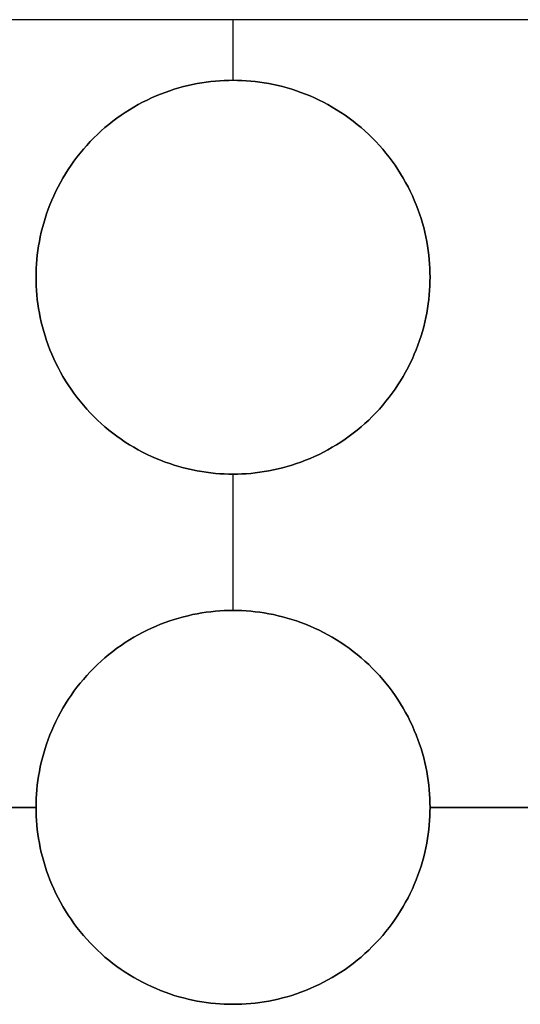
# Model space of a CAD drawing. Header units: millimetres. Extents: x -63 to 66, y -26 to 26.
# Tile 5 of 6: x 33 to 49, y -6 to 26. Entities that reach past the tile are written whole.
import ezdxf

# ---------------------------------------------------------------- set-up
doc = ezdxf.new("R2010")
doc.units = ezdxf.units.MM
doc.header["$MEASUREMENT"] = 0
doc.layers.add('Predefinito', color=5, linetype='Continuous')

msp = doc.modelspace()

# ---------------------------------------------------------------- linework, layer by layer
at = {"layer": 'Predefinito'}
for points in [[(63.821, 26), (15.821, 26)], [(63.821, 26), (15.821, 26)], [(39.821, 24), (39.821, 26)], [(39.821, 24), (39.821, 26)], [(33.321, 17.5), (33.323, 17.644), (33.327, 17.79), (33.336, 17.936), (33.347, 18.084), (33.362, 18.233), (33.381, 18.382), (33.403, 18.532), (33.43, 18.683), (33.459, 18.834), (33.493, 18.985), (33.53, 19.137), (33.572, 19.289), (33.617, 19.44), (33.667, 19.591), (33.72, 19.742), (33.777, 19.893), (33.839, 20.042), (33.904, 20.191), (33.974, 20.339), (34.047, 20.485), (34.125, 20.631), (34.206, 20.774), (34.291, 20.917), (34.381, 21.057), (34.474, 21.195), (34.57, 21.331), (34.671, 21.465), (34.775, 21.597), (34.882, 21.726), (34.993, 21.852), (35.107, 21.976), (35.225, 22.096), (35.345, 22.214), (35.469, 22.328), (35.595, 22.439), (35.724, 22.546), (35.856, 22.65), (35.99, 22.751), (36.126, 22.847), (36.264, 22.94), (36.404, 23.03), (36.547, 23.115), (36.69, 23.196), (36.836, 23.274), (36.982, 23.347), (37.13, 23.417), (37.279, 23.482), (37.428, 23.544), (37.579, 23.601), (37.73, 23.654), (37.881, 23.704), (38.032, 23.749), (38.184, 23.791), (38.336, 23.828), (38.487, 23.862), (38.638, 23.891), (38.789, 23.918), (38.939, 23.94), (39.088, 23.959), (39.237, 23.974), (39.385, 23.985), (39.531, 23.994), (39.677, 23.998), (39.821, 24), (39.965, 23.998), (40.111, 23.994), (40.257, 23.985), (40.405, 23.974), (40.554, 23.959), (40.703, 23.94), (40.853, 23.918), (41.004, 23.891), (41.155, 23.862), (41.306, 23.828), (41.458, 23.791), (41.61, 23.749), (41.761, 23.704), (41.912, 23.654), (42.063, 23.601), (42.214, 23.544), (42.363, 23.482), (42.512, 23.417), (42.66, 23.347), (42.806, 23.274), (42.952, 23.196), (43.095, 23.115), (43.238, 23.03), (43.378, 22.94), (43.516, 22.847), (43.652, 22.751), (43.786, 22.65), (43.918, 22.546), (44.047, 22.439), (44.173, 22.328), (44.297, 22.214), (44.417, 22.096), (44.535, 21.976), (44.649, 21.852), (44.76, 21.726), (44.867, 21.597), (44.971, 21.465), (45.072, 21.331), (45.168, 21.195), (45.261, 21.057), (45.351, 20.917), (45.436, 20.774), (45.517, 20.631), (45.595, 20.485), (45.668, 20.339), (45.738, 20.191), (45.803, 20.042), (45.865, 19.893), (45.922, 19.742), (45.975, 19.591), (46.025, 19.44), (46.07, 19.289), (46.112, 19.137), (46.149, 18.985), (46.183, 18.834), (46.212, 18.683), (46.239, 18.532), (46.261, 18.382), (46.28, 18.233), (46.295, 18.084), (46.306, 17.936), (46.315, 17.79), (46.319, 17.644), (46.321, 17.5)], [(46.321, 17.5), (46.319, 17.644), (46.315, 17.79), (46.306, 17.936), (46.295, 18.084), (46.28, 18.233), (46.261, 18.382), (46.239, 18.532), (46.212, 18.683), (46.183, 18.834), (46.149, 18.985), (46.112, 19.137), (46.07, 19.289), (46.025, 19.44), (45.975, 19.591), (45.922, 19.742), (45.865, 19.893), (45.803, 20.042), (45.738, 20.191), (45.668, 20.339), (45.595, 20.485), (45.517, 20.631), (45.436, 20.774), (45.351, 20.917), (45.261, 21.057), (45.168, 21.195), (45.072, 21.331), (44.971, 21.465), (44.867, 21.597), (44.76, 21.726), (44.649, 21.852), (44.535, 21.976), (44.417, 22.096), (44.297, 22.214), (44.173, 22.328), (44.047, 22.439), (43.918, 22.546), (43.786, 22.65), (43.652, 22.751), (43.516, 22.847), (43.378, 22.94), (43.238, 23.03), (43.095, 23.115), (42.952, 23.196), (42.806, 23.274), (42.66, 23.347), (42.512, 23.417), (42.363, 23.482), (42.214, 23.544), (42.063, 23.601), (41.912, 23.654), (41.761, 23.704), (41.61, 23.749), (41.458, 23.791), (41.306, 23.828), (41.155, 23.862), (41.004, 23.891), (40.853, 23.918), (40.703, 23.94), (40.554, 23.959), (40.405, 23.974), (40.257, 23.985), (40.111, 23.994), (39.965, 23.998), (39.821, 24), (39.677, 23.998), (39.531, 23.994), (39.385, 23.985), (39.237, 23.974), (39.088, 23.959), (38.939, 23.94), (38.789, 23.918), (38.638, 23.891), (38.487, 23.862), (38.336, 23.828), (38.184, 23.791), (38.032, 23.749), (37.881, 23.704), (37.73, 23.654), (37.579, 23.601), (37.428, 23.544), (37.279, 23.482), (37.13, 23.417), (36.982, 23.347), (36.836, 23.274), (36.69, 23.196), (36.547, 23.115), (36.404, 23.03), (36.264, 22.94), (36.126, 22.847), (35.99, 22.751), (35.856, 22.65), (35.724, 22.546), (35.595, 22.439), (35.469, 22.328), (35.345, 22.214), (35.225, 22.096), (35.107, 21.976), (34.993, 21.852), (34.882, 21.726), (34.775, 21.597), (34.671, 21.465), (34.57, 21.331), (34.474, 21.195), (34.381, 21.057), (34.291, 20.917), (34.206, 20.774), (34.125, 20.631), (34.047, 20.485), (33.974, 20.339), (33.904, 20.191), (33.839, 20.042), (33.777, 19.893), (33.72, 19.742), (33.667, 19.591), (33.617, 19.44), (33.572, 19.289), (33.53, 19.137), (33.493, 18.985), (33.459, 18.834), (33.43, 18.683), (33.403, 18.532), (33.381, 18.382), (33.362, 18.233), (33.347, 18.084), (33.336, 17.936), (33.327, 17.79), (33.323, 17.644), (33.321, 17.5)], [(33.321, 17.5), (33.323, 17.644), (33.327, 17.79), (33.336, 17.936), (33.347, 18.084), (33.362, 18.233), (33.381, 18.382), (33.403, 18.532), (33.43, 18.683), (33.459, 18.834), (33.493, 18.985), (33.53, 19.137), (33.572, 19.289), (33.617, 19.44), (33.667, 19.591), (33.72, 19.742), (33.777, 19.893), (33.839, 20.042), (33.904, 20.191), (33.974, 20.339), (34.047, 20.485), (34.125, 20.631), (34.206, 20.774), (34.291, 20.917), (34.381, 21.057), (34.474, 21.195), (34.57, 21.331), (34.671, 21.465), (34.775, 21.597), (34.882, 21.726), (34.993, 21.852), (35.107, 21.976), (35.225, 22.096), (35.345, 22.214), (35.469, 22.328), (35.595, 22.439), (35.724, 22.546), (35.856, 22.65), (35.99, 22.751), (36.126, 22.847), (36.264, 22.94), (36.404, 23.03), (36.547, 23.115), (36.69, 23.196), (36.836, 23.274), (36.982, 23.347), (37.13, 23.417), (37.279, 23.482), (37.428, 23.544), (37.579, 23.601), (37.73, 23.654), (37.881, 23.704), (38.032, 23.749), (38.184, 23.791), (38.336, 23.828), (38.487, 23.862), (38.638, 23.891), (38.789, 23.918), (38.939, 23.94), (39.088, 23.959), (39.237, 23.974), (39.385, 23.985), (39.531, 23.994), (39.677, 23.998), (39.821, 24), (39.965, 23.998), (40.111, 23.994), (40.257, 23.985), (40.405, 23.974), (40.554, 23.959), (40.703, 23.94), (40.853, 23.918), (41.004, 23.891), (41.155, 23.862), (41.306, 23.828), (41.458, 23.791), (41.61, 23.749), (41.761, 23.704), (41.912, 23.654), (42.063, 23.601), (42.214, 23.544), (42.363, 23.482), (42.512, 23.417), (42.66, 23.347), (42.806, 23.274), (42.952, 23.196), (43.095, 23.115), (43.238, 23.03), (43.378, 22.94), (43.516, 22.847), (43.652, 22.751), (43.786, 22.65), (43.918, 22.546), (44.047, 22.439), (44.173, 22.328), (44.297, 22.214), (44.417, 22.096), (44.535, 21.976), (44.649, 21.852), (44.76, 21.726), (44.867, 21.597), (44.971, 21.465), (45.072, 21.331), (45.168, 21.195), (45.261, 21.057), (45.351, 20.917), (45.436, 20.774), (45.517, 20.631), (45.595, 20.485), (45.668, 20.339), (45.738, 20.191), (45.803, 20.042), (45.865, 19.893), (45.922, 19.742), (45.975, 19.591), (46.025, 19.44), (46.07, 19.289), (46.112, 19.137), (46.149, 18.985), (46.183, 18.834), (46.212, 18.683), (46.239, 18.532), (46.261, 18.382), (46.28, 18.233), (46.295, 18.084), (46.306, 17.936), (46.315, 17.79), (46.319, 17.644), (46.321, 17.5)], [(46.321, 17.5), (46.319, 17.356), (46.315, 17.21), (46.306, 17.064), (46.295, 16.916), (46.28, 16.767), (46.261, 16.618), (46.239, 16.468), (46.212, 16.317), (46.183, 16.166), (46.149, 16.015), (46.112, 15.863), (46.07, 15.711), (46.025, 15.56), (45.975, 15.409), (45.922, 15.258), (45.865, 15.107), (45.803, 14.958), (45.738, 14.809), (45.668, 14.661), (45.595, 14.515), (45.517, 14.369), (45.436, 14.226), (45.351, 14.083), (45.261, 13.943), (45.168, 13.805), (45.072, 13.669), (44.971, 13.535), (44.867, 13.403), (44.76, 13.274), (44.649, 13.148), (44.535, 13.024), (44.417, 12.904), (44.297, 12.786), (44.173, 12.672), (44.047, 12.561), (43.918, 12.454), (43.786, 12.35), (43.652, 12.249), (43.516, 12.153), (43.378, 12.06), (43.238, 11.97), (43.095, 11.885), (42.952, 11.804), (42.806, 11.726), (42.66, 11.653), (42.512, 11.583), (42.363, 11.518), (42.214, 11.456), (42.063, 11.399), (41.912, 11.346), (41.761, 11.296), (41.61, 11.251), (41.458, 11.209), (41.306, 11.172), (41.155, 11.138), (41.004, 11.109), (40.853, 11.082), (40.703, 11.06), (40.554, 11.041), (40.405, 11.026), (40.257, 11.015), (40.111, 11.006), (39.965, 11.002), (39.821, 11), (39.677, 11.002), (39.531, 11.006), (39.385, 11.015), (39.237, 11.026), (39.088, 11.041), (38.939, 11.06), (38.789, 11.082), (38.638, 11.109), (38.487, 11.138), (38.336, 11.172), (38.184, 11.209), (38.032, 11.251), (37.881, 11.296), (37.73, 11.346), (37.579, 11.399), (37.428, 11.456), (37.279, 11.518), (37.13, 11.583), (36.982, 11.653), (36.836, 11.726), (36.69, 11.804), (36.547, 11.885), (36.404, 11.97), (36.264, 12.06), (36.126, 12.153), (35.99, 12.249), (35.856, 12.35), (35.724, 12.454), (35.595, 12.561), (35.469, 12.672), (35.345, 12.786), (35.225, 12.904), (35.107, 13.024), (34.993, 13.148), (34.882, 13.274), (34.775, 13.403), (34.671, 13.535), (34.57, 13.669), (34.474, 13.805), (34.381, 13.943), (34.291, 14.083), (34.206, 14.226), (34.125, 14.369), (34.047, 14.515), (33.974, 14.661), (33.904, 14.809), (33.839, 14.958), (33.777, 15.107), (33.72, 15.258), (33.667, 15.409), (33.617, 15.56), (33.572, 15.711), (33.53, 15.863), (33.493, 16.015), (33.459, 16.166), (33.43, 16.317), (33.403, 16.468), (33.381, 16.618), (33.362, 16.767), (33.347, 16.916), (33.336, 17.064), (33.327, 17.21), (33.323, 17.356), (33.321, 17.5)], [(33.321, 17.5), (33.323, 17.356), (33.327, 17.21), (33.336, 17.064), (33.347, 16.916), (33.362, 16.767), (33.381, 16.618), (33.403, 16.468), (33.43, 16.317), (33.459, 16.166), (33.493, 16.015), (33.53, 15.863), (33.572, 15.711), (33.617, 15.56), (33.667, 15.409), (33.72, 15.258), (33.777, 15.107), (33.839, 14.958), (33.904, 14.809), (33.974, 14.661), (34.047, 14.515), (34.125, 14.369), (34.206, 14.226), (34.291, 14.083), (34.381, 13.943), (34.474, 13.805), (34.57, 13.669), (34.671, 13.535), (34.775, 13.403), (34.882, 13.274), (34.993, 13.148), (35.107, 13.024), (35.225, 12.904), (35.345, 12.786), (35.469, 12.672), (35.595, 12.561), (35.724, 12.454), (35.856, 12.35), (35.99, 12.249), (36.126, 12.153), (36.264, 12.06), (36.404, 11.97), (36.547, 11.885), (36.69, 11.804), (36.836, 11.726), (36.982, 11.653), (37.13, 11.583), (37.279, 11.518), (37.428, 11.456), (37.579, 11.399), (37.73, 11.346), (37.881, 11.296), (38.032, 11.251), (38.184, 11.209), (38.336, 11.172), (38.487, 11.138), (38.638, 11.109), (38.789, 11.082), (38.939, 11.06), (39.088, 11.041), (39.237, 11.026), (39.385, 11.015), (39.531, 11.006), (39.677, 11.002), (39.821, 11), (39.965, 11.002), (40.111, 11.006), (40.257, 11.015), (40.405, 11.026), (40.554, 11.041), (40.703, 11.06), (40.853, 11.082), (41.004, 11.109), (41.155, 11.138), (41.306, 11.172), (41.458, 11.209), (41.61, 11.251), (41.761, 11.296), (41.912, 11.346), (42.063, 11.399), (42.214, 11.456), (42.363, 11.518), (42.512, 11.583), (42.66, 11.653), (42.806, 11.726), (42.952, 11.804), (43.095, 11.885), (43.238, 11.97), (43.378, 12.06), (43.516, 12.153), (43.652, 12.249), (43.786, 12.35), (43.918, 12.454), (44.047, 12.561), (44.173, 12.672), (44.297, 12.786), (44.417, 12.904), (44.535, 13.024), (44.649, 13.148), (44.76, 13.274), (44.867, 13.403), (44.971, 13.535), (45.072, 13.669), (45.168, 13.805), (45.261, 13.943), (45.351, 14.083), (45.436, 14.226), (45.517, 14.369), (45.595, 14.515), (45.668, 14.661), (45.738, 14.809), (45.803, 14.958), (45.865, 15.107), (45.922, 15.258), (45.975, 15.409), (46.025, 15.56), (46.07, 15.711), (46.112, 15.863), (46.149, 16.015), (46.183, 16.166), (46.212, 16.317), (46.239, 16.468), (46.261, 16.618), (46.28, 16.767), (46.295, 16.916), (46.306, 17.064), (46.315, 17.21), (46.319, 17.356), (46.321, 17.5)], [(46.321, 17.5), (46.319, 17.356), (46.315, 17.21), (46.306, 17.064), (46.295, 16.916), (46.28, 16.767), (46.261, 16.618), (46.239, 16.468), (46.212, 16.317), (46.183, 16.166), (46.149, 16.015), (46.112, 15.863), (46.07, 15.711), (46.025, 15.56), (45.975, 15.409), (45.922, 15.258), (45.865, 15.107), (45.803, 14.958), (45.738, 14.809), (45.668, 14.661), (45.595, 14.515), (45.517, 14.369), (45.436, 14.226), (45.351, 14.083), (45.261, 13.943), (45.168, 13.805), (45.072, 13.669), (44.971, 13.535), (44.867, 13.403), (44.76, 13.274), (44.649, 13.148), (44.535, 13.024), (44.417, 12.904), (44.297, 12.786), (44.173, 12.672), (44.047, 12.561), (43.918, 12.454), (43.786, 12.35), (43.652, 12.249), (43.516, 12.153), (43.378, 12.06), (43.238, 11.97), (43.095, 11.885), (42.952, 11.804), (42.806, 11.726), (42.66, 11.653), (42.512, 11.583), (42.363, 11.518), (42.214, 11.456), (42.063, 11.399), (41.912, 11.346), (41.761, 11.296), (41.61, 11.251), (41.458, 11.209), (41.306, 11.172), (41.155, 11.138), (41.004, 11.109), (40.853, 11.082), (40.703, 11.06), (40.554, 11.041), (40.405, 11.026), (40.257, 11.015), (40.111, 11.006), (39.965, 11.002), (39.821, 11), (39.677, 11.002), (39.531, 11.006), (39.385, 11.015), (39.237, 11.026), (39.088, 11.041), (38.939, 11.06), (38.789, 11.082), (38.638, 11.109), (38.487, 11.138), (38.336, 11.172), (38.184, 11.209), (38.032, 11.251), (37.881, 11.296), (37.73, 11.346), (37.579, 11.399), (37.428, 11.456), (37.279, 11.518), (37.13, 11.583), (36.982, 11.653), (36.836, 11.726), (36.69, 11.804), (36.547, 11.885), (36.404, 11.97), (36.264, 12.06), (36.126, 12.153), (35.99, 12.249), (35.856, 12.35), (35.724, 12.454), (35.595, 12.561), (35.469, 12.672), (35.345, 12.786), (35.225, 12.904), (35.107, 13.024), (34.993, 13.148), (34.882, 13.274), (34.775, 13.403), (34.671, 13.535), (34.57, 13.669), (34.474, 13.805), (34.381, 13.943), (34.291, 14.083), (34.206, 14.226), (34.125, 14.369), (34.047, 14.515), (33.974, 14.661), (33.904, 14.809), (33.839, 14.958), (33.777, 15.107), (33.72, 15.258), (33.667, 15.409), (33.617, 15.56), (33.572, 15.711), (33.53, 15.863), (33.493, 16.015), (33.459, 16.166), (33.43, 16.317), (33.403, 16.468), (33.381, 16.618), (33.362, 16.767), (33.347, 16.916), (33.336, 17.064), (33.327, 17.21), (33.323, 17.356), (33.321, 17.5)], [(39.821, 6.5), (39.821, 11)], [(39.821, 6.5), (39.821, 11)], [(33.321, 0), (33.323, 0.144), (33.327, 0.29), (33.336, 0.436), (33.347, 0.584), (33.362, 0.733), (33.381, 0.882), (33.403, 1.032), (33.43, 1.183), (33.459, 1.334), (33.493, 1.485), (33.53, 1.637), (33.572, 1.789), (33.617, 1.94), (33.667, 2.091), (33.72, 2.242), (33.777, 2.393), (33.839, 2.542), (33.904, 2.691), (33.974, 2.839), (34.047, 2.985), (34.125, 3.131), (34.206, 3.274), (34.291, 3.417), (34.381, 3.557), (34.474, 3.695), (34.57, 3.831), (34.671, 3.965), (34.775, 4.097), (34.882, 4.226), (34.993, 4.352), (35.107, 4.476), (35.225, 4.596), (35.345, 4.714), (35.469, 4.828), (35.595, 4.939), (35.724, 5.046), (35.856, 5.15), (35.99, 5.251), (36.126, 5.347), (36.264, 5.44), (36.404, 5.53), (36.547, 5.615), (36.69, 5.696), (36.836, 5.774), (36.982, 5.847), (37.13, 5.917), (37.279, 5.982), (37.428, 6.044), (37.579, 6.101), (37.73, 6.154), (37.881, 6.204), (38.032, 6.249), (38.184, 6.291), (38.336, 6.328), (38.487, 6.362), (38.638, 6.391), (38.789, 6.418), (38.939, 6.44), (39.088, 6.459), (39.237, 6.474), (39.385, 6.485), (39.531, 6.494), (39.677, 6.498), (39.821, 6.5), (39.965, 6.498), (40.111, 6.494), (40.257, 6.485), (40.405, 6.474), (40.554, 6.459), (40.703, 6.44), (40.853, 6.418), (41.004, 6.391), (41.155, 6.362), (41.306, 6.328), (41.458, 6.291), (41.61, 6.249), (41.761, 6.204), (41.912, 6.154), (42.063, 6.101), (42.214, 6.044), (42.363, 5.982), (42.512, 5.917), (42.66, 5.847), (42.806, 5.774), (42.952, 5.696), (43.095, 5.615), (43.238, 5.53), (43.378, 5.44), (43.516, 5.347), (43.652, 5.251), (43.786, 5.15), (43.918, 5.046), (44.047, 4.939), (44.173, 4.828), (44.297, 4.714), (44.417, 4.596), (44.535, 4.476), (44.649, 4.352), (44.76, 4.226), (44.867, 4.097), (44.971, 3.965), (45.072, 3.831), (45.168, 3.695), (45.261, 3.557), (45.351, 3.417), (45.436, 3.274), (45.517, 3.131), (45.595, 2.985), (45.668, 2.839), (45.738, 2.691), (45.803, 2.542), (45.865, 2.393), (45.922, 2.242), (45.975, 2.091), (46.025, 1.94), (46.07, 1.789), (46.112, 1.637), (46.149, 1.485), (46.183, 1.334), (46.212, 1.183), (46.239, 1.032), (46.261, 0.882), (46.28, 0.733), (46.295, 0.584), (46.306, 0.436), (46.315, 0.29), (46.319, 0.144), (46.321, 0)], [(46.321, 0), (46.319, 0.144), (46.315, 0.29), (46.306, 0.436), (46.295, 0.584), (46.28, 0.733), (46.261, 0.882), (46.239, 1.032), (46.212, 1.183), (46.183, 1.334), (46.149, 1.485), (46.112, 1.637), (46.07, 1.789), (46.025, 1.94), (45.975, 2.091), (45.922, 2.242), (45.865, 2.393), (45.803, 2.542), (45.738, 2.691), (45.668, 2.839), (45.595, 2.985), (45.517, 3.131), (45.436, 3.274), (45.351, 3.417), (45.261, 3.557), (45.168, 3.695), (45.072, 3.831), (44.971, 3.965), (44.867, 4.097), (44.76, 4.226), (44.649, 4.352), (44.535, 4.476), (44.417, 4.596), (44.297, 4.714), (44.173, 4.828), (44.047, 4.939), (43.918, 5.046), (43.786, 5.15), (43.652, 5.251), (43.516, 5.347), (43.378, 5.44), (43.238, 5.53), (43.095, 5.615), (42.952, 5.696), (42.806, 5.774), (42.66, 5.847), (42.512, 5.917), (42.363, 5.982), (42.214, 6.044), (42.063, 6.101), (41.912, 6.154), (41.761, 6.204), (41.61, 6.249), (41.458, 6.291), (41.306, 6.328), (41.155, 6.362), (41.004, 6.391), (40.853, 6.418), (40.703, 6.44), (40.554, 6.459), (40.405, 6.474), (40.257, 6.485), (40.111, 6.494), (39.965, 6.498), (39.821, 6.5), (39.677, 6.498), (39.531, 6.494), (39.385, 6.485), (39.237, 6.474), (39.088, 6.459), (38.939, 6.44), (38.789, 6.418), (38.638, 6.391), (38.487, 6.362), (38.336, 6.328), (38.184, 6.291), (38.032, 6.249), (37.881, 6.204), (37.73, 6.154), (37.579, 6.101), (37.428, 6.044), (37.279, 5.982), (37.13, 5.917), (36.982, 5.847), (36.836, 5.774), (36.69, 5.696), (36.547, 5.615), (36.404, 5.53), (36.264, 5.44), (36.126, 5.347), (35.99, 5.251), (35.856, 5.15), (35.724, 5.046), (35.595, 4.939), (35.469, 4.828), (35.345, 4.714), (35.225, 4.596), (35.107, 4.476), (34.993, 4.352), (34.882, 4.226), (34.775, 4.097), (34.671, 3.965), (34.57, 3.831), (34.474, 3.695), (34.381, 3.557), (34.291, 3.417), (34.206, 3.274), (34.125, 3.131), (34.047, 2.985), (33.974, 2.839), (33.904, 2.691), (33.839, 2.542), (33.777, 2.393), (33.72, 2.242), (33.667, 2.091), (33.617, 1.94), (33.572, 1.789), (33.53, 1.637), (33.493, 1.485), (33.459, 1.334), (33.43, 1.183), (33.403, 1.032), (33.381, 0.882), (33.362, 0.733), (33.347, 0.584), (33.336, 0.436), (33.327, 0.29), (33.323, 0.144), (33.321, 0)], [(33.321, 0), (33.323, 0.144), (33.327, 0.29), (33.336, 0.436), (33.347, 0.584), (33.362, 0.733), (33.381, 0.882), (33.403, 1.032), (33.43, 1.183), (33.459, 1.334), (33.493, 1.485), (33.53, 1.637), (33.572, 1.789), (33.617, 1.94), (33.667, 2.091), (33.72, 2.242), (33.777, 2.393), (33.839, 2.542), (33.904, 2.691), (33.974, 2.839), (34.047, 2.985), (34.125, 3.131), (34.206, 3.274), (34.291, 3.417), (34.381, 3.557), (34.474, 3.695), (34.57, 3.831), (34.671, 3.965), (34.775, 4.097), (34.882, 4.226), (34.993, 4.352), (35.107, 4.476), (35.225, 4.596), (35.345, 4.714), (35.469, 4.828), (35.595, 4.939), (35.724, 5.046), (35.856, 5.15), (35.99, 5.251), (36.126, 5.347), (36.264, 5.44), (36.404, 5.53), (36.547, 5.615), (36.69, 5.696), (36.836, 5.774), (36.982, 5.847), (37.13, 5.917), (37.279, 5.982), (37.428, 6.044), (37.579, 6.101), (37.73, 6.154), (37.881, 6.204), (38.032, 6.249), (38.184, 6.291), (38.336, 6.328), (38.487, 6.362), (38.638, 6.391), (38.789, 6.418), (38.939, 6.44), (39.088, 6.459), (39.237, 6.474), (39.385, 6.485), (39.531, 6.494), (39.677, 6.498), (39.821, 6.5), (39.965, 6.498), (40.111, 6.494), (40.257, 6.485), (40.405, 6.474), (40.554, 6.459), (40.703, 6.44), (40.853, 6.418), (41.004, 6.391), (41.155, 6.362), (41.306, 6.328), (41.458, 6.291), (41.61, 6.249), (41.761, 6.204), (41.912, 6.154), (42.063, 6.101), (42.214, 6.044), (42.363, 5.982), (42.512, 5.917), (42.66, 5.847), (42.806, 5.774), (42.952, 5.696), (43.095, 5.615), (43.238, 5.53), (43.378, 5.44), (43.516, 5.347), (43.652, 5.251), (43.786, 5.15), (43.918, 5.046), (44.047, 4.939), (44.173, 4.828), (44.297, 4.714), (44.417, 4.596), (44.535, 4.476), (44.649, 4.352), (44.76, 4.226), (44.867, 4.097), (44.971, 3.965), (45.072, 3.831), (45.168, 3.695), (45.261, 3.557), (45.351, 3.417), (45.436, 3.274), (45.517, 3.131), (45.595, 2.985), (45.668, 2.839), (45.738, 2.691), (45.803, 2.542), (45.865, 2.393), (45.922, 2.242), (45.975, 2.091), (46.025, 1.94), (46.07, 1.789), (46.112, 1.637), (46.149, 1.485), (46.183, 1.334), (46.212, 1.183), (46.239, 1.032), (46.261, 0.882), (46.28, 0.733), (46.295, 0.584), (46.306, 0.436), (46.315, 0.29), (46.319, 0.144), (46.321, 0)], [(29.321, 0), (33.321, 0)], [(33.321, 0), (29.321, 0)], [(46.321, 0), (46.319, -0.144), (46.315, -0.29), (46.306, -0.436), (46.295, -0.584), (46.28, -0.733), (46.261, -0.882), (46.239, -1.032), (46.212, -1.183), (46.183, -1.334), (46.149, -1.485), (46.112, -1.637), (46.07, -1.789), (46.025, -1.94), (45.975, -2.091), (45.922, -2.242), (45.865, -2.393), (45.803, -2.542), (45.738, -2.691), (45.668, -2.839), (45.595, -2.985), (45.517, -3.131), (45.436, -3.274), (45.351, -3.417), (45.261, -3.557), (45.168, -3.695), (45.072, -3.831), (44.971, -3.965), (44.867, -4.097), (44.76, -4.226), (44.649, -4.352), (44.535, -4.476), (44.417, -4.596), (44.297, -4.714), (44.173, -4.828), (44.047, -4.939), (43.918, -5.046), (43.786, -5.15), (43.652, -5.251), (43.516, -5.347), (43.378, -5.44), (43.238, -5.53), (43.095, -5.615), (42.952, -5.696), (42.806, -5.774), (42.66, -5.847), (42.512, -5.917), (42.363, -5.982), (42.214, -6.044), (42.063, -6.101), (41.912, -6.154), (41.761, -6.204), (41.61, -6.249), (41.458, -6.291), (41.306, -6.328), (41.155, -6.362), (41.004, -6.391), (40.853, -6.418), (40.703, -6.44), (40.554, -6.459), (40.405, -6.474), (40.257, -6.485), (40.111, -6.494), (39.965, -6.498), (39.821, -6.5), (39.677, -6.498), (39.531, -6.494), (39.385, -6.485), (39.237, -6.474), (39.088, -6.459), (38.939, -6.44), (38.789, -6.418), (38.638, -6.391), (38.487, -6.362), (38.336, -6.328), (38.184, -6.291), (38.032, -6.249), (37.881, -6.204), (37.73, -6.154), (37.579, -6.101), (37.428, -6.044), (37.279, -5.982), (37.13, -5.917), (36.982, -5.847), (36.836, -5.774), (36.69, -5.696), (36.547, -5.615), (36.404, -5.53), (36.264, -5.44), (36.126, -5.347), (35.99, -5.251), (35.856, -5.15), (35.724, -5.046), (35.595, -4.939), (35.469, -4.828), (35.345, -4.714), (35.225, -4.596), (35.107, -4.476), (34.993, -4.352), (34.882, -4.226), (34.775, -4.097), (34.671, -3.965), (34.57, -3.831), (34.474, -3.695), (34.381, -3.557), (34.291, -3.417), (34.206, -3.274), (34.125, -3.131), (34.047, -2.985), (33.974, -2.839), (33.904, -2.691), (33.839, -2.542), (33.777, -2.393), (33.72, -2.242), (33.667, -2.091), (33.617, -1.94), (33.572, -1.789), (33.53, -1.637), (33.493, -1.485), (33.459, -1.334), (33.43, -1.183), (33.403, -1.032), (33.381, -0.882), (33.362, -0.733), (33.347, -0.584), (33.336, -0.436), (33.327, -0.29), (33.323, -0.144), (33.321, 0)], [(33.321, 0), (33.323, -0.144), (33.327, -0.29), (33.336, -0.436), (33.347, -0.584), (33.362, -0.733), (33.381, -0.882), (33.403, -1.032), (33.43, -1.183), (33.459, -1.334), (33.493, -1.485), (33.53, -1.637), (33.572, -1.789), (33.617, -1.94), (33.667, -2.091), (33.72, -2.242), (33.777, -2.393), (33.839, -2.542), (33.904, -2.691), (33.974, -2.839), (34.047, -2.985), (34.125, -3.131), (34.206, -3.274), (34.291, -3.417), (34.381, -3.557), (34.474, -3.695), (34.57, -3.831), (34.671, -3.965), (34.775, -4.097), (34.882, -4.226), (34.993, -4.352), (35.107, -4.476), (35.225, -4.596), (35.345, -4.714), (35.469, -4.828), (35.595, -4.939), (35.724, -5.046), (35.856, -5.15), (35.99, -5.251), (36.126, -5.347), (36.264, -5.44), (36.404, -5.53), (36.547, -5.615), (36.69, -5.696), (36.836, -5.774), (36.982, -5.847), (37.13, -5.917), (37.279, -5.982), (37.428, -6.044), (37.579, -6.101), (37.73, -6.154), (37.881, -6.204), (38.032, -6.249), (38.184, -6.291), (38.336, -6.328), (38.487, -6.362), (38.638, -6.391), (38.789, -6.418), (38.939, -6.44), (39.088, -6.459), (39.237, -6.474), (39.385, -6.485), (39.531, -6.494), (39.677, -6.498), (39.821, -6.5), (39.965, -6.498), (40.111, -6.494), (40.257, -6.485), (40.405, -6.474), (40.554, -6.459), (40.703, -6.44), (40.853, -6.418), (41.004, -6.391), (41.155, -6.362), (41.306, -6.328), (41.458, -6.291), (41.61, -6.249), (41.761, -6.204), (41.912, -6.154), (42.063, -6.101), (42.214, -6.044), (42.363, -5.982), (42.512, -5.917), (42.66, -5.847), (42.806, -5.774), (42.952, -5.696), (43.095, -5.615), (43.238, -5.53), (43.378, -5.44), (43.516, -5.347), (43.652, -5.251), (43.786, -5.15), (43.918, -5.046), (44.047, -4.939), (44.173, -4.828), (44.297, -4.714), (44.417, -4.596), (44.535, -4.476), (44.649, -4.352), (44.76, -4.226), (44.867, -4.097), (44.971, -3.965), (45.072, -3.831), (45.168, -3.695), (45.261, -3.557), (45.351, -3.417), (45.436, -3.274), (45.517, -3.131), (45.595, -2.985), (45.668, -2.839), (45.738, -2.691), (45.803, -2.542), (45.865, -2.393), (45.922, -2.242), (45.975, -2.091), (46.025, -1.94), (46.07, -1.789), (46.112, -1.637), (46.149, -1.485), (46.183, -1.334), (46.212, -1.183), (46.239, -1.032), (46.261, -0.882), (46.28, -0.733), (46.295, -0.584), (46.306, -0.436), (46.315, -0.29), (46.319, -0.144), (46.321, 0)], [(46.321, 0), (46.319, -0.144), (46.315, -0.29), (46.306, -0.436), (46.295, -0.584), (46.28, -0.733), (46.261, -0.882), (46.239, -1.032), (46.212, -1.183), (46.183, -1.334), (46.149, -1.485), (46.112, -1.637), (46.07, -1.789), (46.025, -1.94), (45.975, -2.091), (45.922, -2.242), (45.865, -2.393), (45.803, -2.542), (45.738, -2.691), (45.668, -2.839), (45.595, -2.985), (45.517, -3.131), (45.436, -3.274), (45.351, -3.417), (45.261, -3.557), (45.168, -3.695), (45.072, -3.831), (44.971, -3.965), (44.867, -4.097), (44.76, -4.226), (44.649, -4.352), (44.535, -4.476), (44.417, -4.596), (44.297, -4.714), (44.173, -4.828), (44.047, -4.939), (43.918, -5.046), (43.786, -5.15), (43.652, -5.251), (43.516, -5.347), (43.378, -5.44), (43.238, -5.53), (43.095, -5.615), (42.952, -5.696), (42.806, -5.774), (42.66, -5.847), (42.512, -5.917), (42.363, -5.982), (42.214, -6.044), (42.063, -6.101), (41.912, -6.154), (41.761, -6.204), (41.61, -6.249), (41.458, -6.291), (41.306, -6.328), (41.155, -6.362), (41.004, -6.391), (40.853, -6.418), (40.703, -6.44), (40.554, -6.459), (40.405, -6.474), (40.257, -6.485), (40.111, -6.494), (39.965, -6.498), (39.821, -6.5), (39.677, -6.498), (39.531, -6.494), (39.385, -6.485), (39.237, -6.474), (39.088, -6.459), (38.939, -6.44), (38.789, -6.418), (38.638, -6.391), (38.487, -6.362), (38.336, -6.328), (38.184, -6.291), (38.032, -6.249), (37.881, -6.204), (37.73, -6.154), (37.579, -6.101), (37.428, -6.044), (37.279, -5.982), (37.13, -5.917), (36.982, -5.847), (36.836, -5.774), (36.69, -5.696), (36.547, -5.615), (36.404, -5.53), (36.264, -5.44), (36.126, -5.347), (35.99, -5.251), (35.856, -5.15), (35.724, -5.046), (35.595, -4.939), (35.469, -4.828), (35.345, -4.714), (35.225, -4.596), (35.107, -4.476), (34.993, -4.352), (34.882, -4.226), (34.775, -4.097), (34.671, -3.965), (34.57, -3.831), (34.474, -3.695), (34.381, -3.557), (34.291, -3.417), (34.206, -3.274), (34.125, -3.131), (34.047, -2.985), (33.974, -2.839), (33.904, -2.691), (33.839, -2.542), (33.777, -2.393), (33.72, -2.242), (33.667, -2.091), (33.617, -1.94), (33.572, -1.789), (33.53, -1.637), (33.493, -1.485), (33.459, -1.334), (33.43, -1.183), (33.403, -1.032), (33.381, -0.882), (33.362, -0.733), (33.347, -0.584), (33.336, -0.436), (33.327, -0.29), (33.323, -0.144), (33.321, 0)], [(46.321, 0), (50.321, 0)], [(50.321, 0), (46.321, 0)]]:
    msp.add_lwpolyline(points, dxfattribs=at)
at = {"layer": 'Predefinito', "extrusion": (1, 0, 0)}
for points in [[(26, 59), (26, 60)], [(24, 60), (24, 59)], [(17.5, 60), (17.5, 59)], [(17.5, 59), (17.5, 60)], [(11, 60), (11, 59)], [(6.5, 60), (6.5, 59)], [(0, 60), (0, 59)], [(0, 60), (0, 59)], [(-6.5, 60), (-6.5, 59)]]:
    msp.add_lwpolyline(points, dxfattribs=at)

doc.saveas('drawing.dxf')
